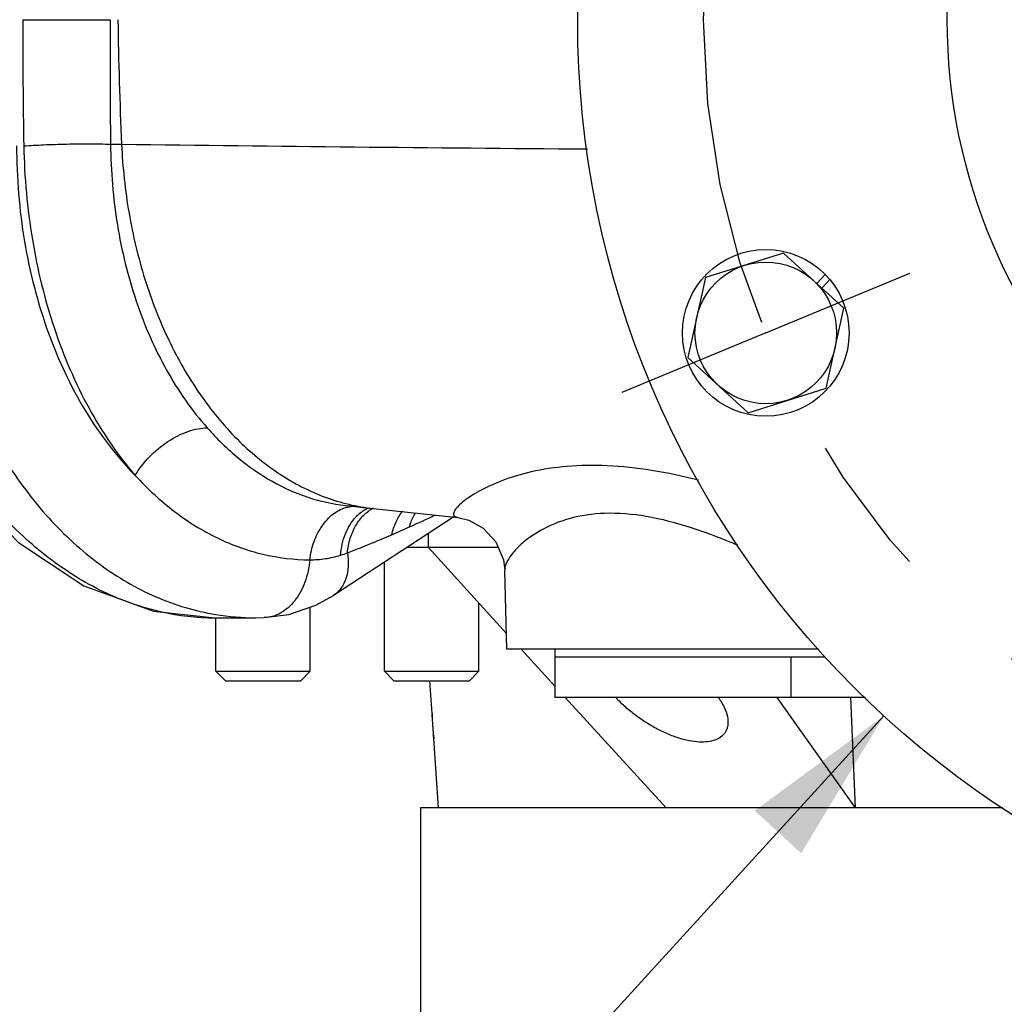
# Model space of a CAD drawing. Header units: inches. Extents: x 0 to 34, y 0 to 22.
# Tile 58 of 175: x 3 to 4, y 14.5 to 15.5. Entities that reach past the tile are written whole.
import ezdxf

# ---------------------------------------------------------------- set-up
doc = ezdxf.new("R2010")
doc.units = ezdxf.units.IN
doc.header["$LTSCALE"] = 1.87
doc.header["$MEASUREMENT"] = 0
doc.linetypes.add('CENTER', pattern=[0.6, 0.375, -0.075, 0.075, -0.075])
doc.layers.get('0').update_dxf_attribs({"linetype": 'CONTINUOUS'})
for name, color, linetype in [('3_ALL_AXES', 7, 'CONTINUOUS'), ('7_ALL_FEATURES', 7, 'CONTINUOUS'), ('94_3D_NOTES', 7, 'CONTINUOUS')]:
    doc.layers.add(name, color=color, linetype=linetype)
doc.styles.get("Standard").update_dxf_attribs({"font": 'txt', "width": 0.8})
doc.dimstyles.get("Standard").update_dxf_attribs({"dimtxt": 0.14, "dimasz": 0.156, "dimexe": 0.125, "dimexo": 0.0625, "dimgap": 0.09, "dimtad": 0, "dimtih": 1, "dimtoh": 1, "dimdec": 3, "dimzin": 4, "dimdsep": 46, "dimtxsty": 'Standard', "dimblk": '_FILLED', "dimblk1": '_FILLED', "dimblk2": '_FILLED', "dimcen": 0.09, "dimadec": 0, "dimazin": 0, "dimtol": 1, "dimtp": 0.001, "dimtm": 0.001, "dimtfac": 1, "dimtdec": 3, "dimtofl": 0, "dimtmove": 0, "dimatfit": 3, "dimldrblk": '_FILLED', "dimfxl": 0, "dimtolj": 1, "dimtzin": 4, "dimarcsym": 0})

# ---------------------------------------------------------------- blocks, each defined once
blk = doc.blocks.new('_FILLED')
at = {"color": 0, "linetype": 'ByBlock'}
blk.add_solid([(0, 0), (-1, 0.2003), (-1, -0.2003)], dxfattribs=at)

msp = doc.modelspace()

# ---------------------------------------------------------------- linework, layer by layer
at = {"color": 7, "linetype": 'Continuous'}
for p, q in [((3.000931, 15.491734), (3.087563, 15.491734)), ((3.088061, 15.368204), (3.09902, 15.368062)), ((3.321322, 15.009504), (3.326095, 15.008973)), ((3.348898, 15.006473), (3.433115, 14.997661)), ((3.429103, 14.998081), (3.30962, 14.920237)), ((3.48164, 14.866734), (3.479594, 14.944883)), ((3.191269, 14.897984), (3.232028, 14.897984)), ((3.231918, 14.897984), (3.232309, 14.897984)), ((3.232343, 14.897985), (3.240799, 14.898125)), ((3.240816, 14.898125), (3.240799, 14.898125)), ((3.791284, 14.866734), (3.48164, 14.866734))]:
    msp.add_line(p, q, dxfattribs=at)
for points in [[(2.832919, 15.280291), (2.855753, 15.189079), (2.891575, 15.105119), (2.939075, 15.031994), (2.996472, 14.972702), (3.061426, 14.929703), (3.130761, 14.904722), (3.191868, 14.897985)], [(3.326095, 15.008973), (3.341332, 15.007295), (3.348898, 15.006473)], [(3.43311, 14.997661), (3.444134, 14.995043), (3.458249, 14.987124), (3.470773, 14.973365), (3.478252, 14.955549), (3.479586, 14.945178)], [(3.240816, 14.898125), (3.265325, 14.901293), (3.291998, 14.91045), (3.30962, 14.920237)]]:
    msp.add_lwpolyline(points, dxfattribs=at)
for centre, radius, start, end in [((8.289881, 15.468433), 5.289001, 179.747578, 181.104784), ((12.049366, 15.466081), 8.961839, 179.8359942, 180.6257697), ((7.16764, 15.550178), 4.072694, 180.822235, 182.562919), ((4.306091, 113.167474), 97.806861, 269.29287327, 269.56407308), ((2.805316, 16.283919), 1.419457, 294.101508, 295.242752), ((2.824545, 16.240924), 1.372358, 293.302071, 294.101685), ((2.847761, 16.186189), 1.312903, 291.240397, 293.316477), ((3.272856, 15.10117), 0.14762, 287.217937, 290.023379), ((3.191551, 15.142019), 0.244035, 257.490285, 269.933998), ((3.232129, 15.140031), 0.242047, 260.525672, 269.949776)]:
    msp.add_arc(centre, radius, start, end, dxfattribs=at)
for points, knots in [([(3.138692, 14.903778), (3.118837, 14.908158), (3.079092, 14.922174), (3.024163, 14.95661), (2.974279, 15.003627), (2.930844, 15.061715), (2.89503, 15.129136), (2.867827, 15.203912), (2.850014, 15.283835), (2.844748, 15.338877), (2.843792, 15.366636)], [0, 0, 0, 0, 0.1039516, 0.2132118, 0.3292102, 0.4524122, 0.5824182, 0.718143, 0.8579957, 1, 1, 1, 1]), ([(2.899296, 15.366636), (2.89937, 15.338181), (2.903048, 15.281781), (2.91912, 15.199844), (2.94524, 15.123442), (2.980643, 15.054952), (3.024323, 14.996496), (3.075021, 14.949958), (3.122531, 14.922121), (3.162087, 14.907643), (3.182208, 14.902967), (3.192287, 14.901286)], [0, 0, 0, 0, 0.1437817, 0.2846902, 0.4207559, 0.5504083, 0.6727166, 0.7875893, 0.8959502, 0.9483667, 1, 1, 1, 1]), ([(2.994723, 15.366636), (2.994723, 15.334843), (2.998581, 15.287342), (3.011607, 15.226057), (3.029216, 15.16876), (3.059443, 15.103721), (3.093609, 15.058551), (3.112527, 15.03933)], [0, 0, 0, 0, 0.2679947, 0.399267, 0.5276171, 0.7726721, 1, 1, 1, 1]), ([(3.001863, 15.366456), (3.008383, 15.366944), (3.02261, 15.367698), (3.044616, 15.368368), (3.066826, 15.368591), (3.081332, 15.368419), (3.088061, 15.368204)], [0, 0, 0, 0, 0.2274537, 0.4954527, 0.7658091, 1, 1, 1, 1]), ([(3.001863, 15.366456), (3.002455, 15.335314), (3.008014, 15.273903), (3.026054, 15.199681), (3.047195, 15.144388), (3.071657, 15.094191), (3.094905, 15.059731), (3.112527, 15.03933)], [0, 0, 0, 0, 0.2657123, 0.523937, 0.648778, 0.770029, 1, 1, 1, 1]), ([(3.088061, 15.368204), (3.088309, 15.341411), (3.092736, 15.288508), (3.108229, 15.224559), (3.126665, 15.176947), (3.148146, 15.133636), (3.168631, 15.103981), (3.184145, 15.08647)], [0, 0, 0, 0, 0.264832, 0.5224807, 0.6473, 0.7687656, 1, 1, 1, 1]), ([(3.09902, 15.368062), (3.100053, 15.345135), (3.104937, 15.299846), (3.1205, 15.234435), (3.144021, 15.173957), (3.174658, 15.120285), (3.211618, 15.075158), (3.253781, 15.040033), (3.299843, 15.016104), (3.33268, 15.008227), (3.348898, 15.006473)], [0, 0, 0, 0, 0.144853, 0.2866351, 0.4232153, 0.5530423, 0.675114, 0.7894517, 0.8970374, 1, 1, 1, 1]), ([(3.112527, 15.03933), (3.116405, 15.045951), (3.126191, 15.058418), (3.144145, 15.073327), (3.161127, 15.082142), (3.174643, 15.08584), (3.181096, 15.086495), (3.184149, 15.086466)], [0, 0, 0, 0, 0.258878, 0.528707, 0.7827376, 0.896997, 1, 1, 1, 1]), ([(3.184145, 15.08647), (3.193601, 15.075797), (3.21363, 15.056249), (3.247338, 15.032729), (3.283414, 15.016524), (3.308729, 15.010913), (3.321321, 15.009505)], [0, 0, 0, 0, 0.2661968, 0.5200664, 0.7634533, 1, 1, 1, 1]), ([(3.672251, 15.034615), (3.656837, 15.03846), (3.626813, 15.044882), (3.58292, 15.049786), (3.542726, 15.049268), (3.507471, 15.043898), (3.48189, 15.036265), (3.464637, 15.029013), (3.453978, 15.023626), (3.445073, 15.018252), (3.438015, 15.013112), (3.433427, 15.008947), (3.430852, 15.005855), (3.429933, 15.004421), (3.429587, 15.003736)], [0, 0, 0, 0, 0.1867238, 0.360371, 0.5180265, 0.6577607, 0.778186, 0.8306713, 0.8775719, 0.9184368, 0.9527795, 0.9800837, 0.9909711, 1, 1, 1, 1]), ([(3.112528, 15.03933), (3.124456, 15.026353), (3.149801, 15.002897), (3.192742, 14.976016), (3.238562, 14.95941), (3.270322, 14.955603), (3.285974, 14.955556)], [0, 0, 0, 0, 0.2671288, 0.5202543, 0.7627925, 1, 1, 1, 1]), ([(3.285974, 14.955557), (3.286733, 14.961685), (3.289473, 14.973467), (3.297221, 14.989091), (3.307954, 15.001078), (3.317029, 15.006036), (3.321607, 15.00739)], [0, 0, 0, 0, 0.2801756, 0.5436509, 0.7833893, 1, 1, 1, 1]), ([(3.321607, 15.00739), (3.32232, 15.007601), (3.325164, 15.008342), (3.328108, 15.008702), (3.330302, 15.008741)], [0, 0, 0, 0, 0.2529544, 1, 1, 1, 1]), ([(3.323402, 14.962473), (3.323867, 14.967347), (3.325677, 14.97678), (3.331103, 14.989639), (3.338936, 15.000158), (3.345699, 15.005289), (3.349259, 15.007176)], [0, 0, 0, 0, 0.2739848, 0.5332857, 0.7745564, 1, 1, 1, 1]), ([(3.331726, 14.997917), (3.332667, 14.998928), (3.336473, 15.002667), (3.341016, 15.005681), (3.344632, 15.007281)], [0, 0, 0, 0, 0.2588238, 1, 1, 1, 1]), ([(3.316553, 14.960165), (3.316848, 14.963833), (3.317941, 14.971019), (3.321971, 14.984204), (3.327276, 14.993131), (3.331726, 14.997917)], [0, 0, 0, 0, 0.2672872, 0.5253442, 1, 1, 1, 1]), ([(3.367421, 14.980507), (3.368396, 14.984852), (3.371135, 14.993147), (3.375657, 15.00065), (3.378282, 15.003944)], [0, 0, 0, 0, 0.513904, 1, 1, 1, 1]), ([(3.384957, 14.988206), (3.385313, 14.98946), (3.386856, 14.994321), (3.389009, 14.998995), (3.390956, 15.002255)], [0, 0, 0, 0, 0.2555392, 1, 1, 1, 1]), ([(3.429587, 15.003736), (3.429221, 15.003012), (3.428672, 15.001659), (3.428931, 14.999453), (3.430328, 14.998331), (3.431763, 14.997851), (3.432636, 14.997709), (3.433112, 14.997661)], [0, 0, 0, 0, 0.2753169, 0.4856834, 0.7016605, 0.8376315, 1, 1, 1, 1]), ([(3.711151, 14.970028), (3.695993, 14.976315), (3.666259, 14.987776), (3.621989, 14.999564), (3.58069, 15.003148), (3.544958, 14.998049), (3.516815, 14.986732), (3.498943, 14.974333), (3.48881, 14.964051), (3.483658, 14.957154), (3.480456, 14.950871), (3.479546, 14.946707), (3.479594, 14.944883)], [0, 0, 0, 0, 0.19051, 0.369582, 0.5301841, 0.6683854, 0.7845007, 0.8793102, 0.9184772, 0.9517194, 0.978813, 1, 1, 1, 1]), ([(3.285974, 14.955557), (3.285291, 14.947989), (3.282227, 14.933563), (3.273784, 14.917566), (3.264743, 14.907864), (3.257306, 14.902523), (3.249252, 14.899117), (3.2436, 14.898217), (3.240816, 14.898125)], [0, 0, 0, 0, 0.2873283, 0.5510244, 0.6721363, 0.7861332, 0.8946556, 1, 1, 1, 1]), ([(3.285974, 14.955557), (3.291137, 14.955534), (3.301494, 14.956297), (3.311609, 14.958634), (3.316553, 14.960165)], [0, 0, 0, 0, 0.4994044, 1, 1, 1, 1]), ([(3.323402, 14.962473), (3.324061, 14.958017), (3.324567, 14.949407), (3.322531, 14.937255), (3.317647, 14.927115), (3.312471, 14.922094), (3.309635, 14.920246)], [0, 0, 0, 0, 0.289099, 0.5492172, 0.7827541, 1, 1, 1, 1])]:
    msp.add_open_spline(points, degree=3, knots=knots, dxfattribs=at)
at = {"layer": '3_ALL_AXES', "color": 7, "linetype": 'Continuous'}
for p, q in [((3.756509, 15.260069), (3.679077, 15.235655)), ((3.816368, 15.205218), (3.756509, 15.260069)), ((3.679077, 15.235655), (3.661504, 15.156389)), ((3.798796, 15.125953), (3.816368, 15.205218)), ((3.661504, 15.156389), (3.721364, 15.101538)), ((3.721364, 15.101538), (3.798796, 15.125953)), ((3.360182, 14.844859), (3.360182, 14.953178)), ((3.286463, 14.844859), (3.286463, 14.90855)), ((3.453932, 14.844859), (3.453932, 14.912725)), ((3.192713, 14.844859), (3.192713, 14.897984)), ((3.529367, 14.866734), (3.529367, 14.818921)), ((3.797983, 14.858921), (3.529367, 14.858921)), ((3.763742, 14.858921), (3.763742, 14.818921)), ((3.407383, 14.80289), (3.405104, 14.835484)), ((3.407383, 14.802891), (3.407459, 14.801945)), ((3.407527, 14.801106), (3.407459, 14.801947)), ((3.407459, 14.801945), (3.407527, 14.801107)), ((3.407527, 14.801107), (3.407672, 14.79927)), ((3.407672, 14.79927), (3.407527, 14.801106)), ((3.407713, 14.798745), (3.407672, 14.79927)), ((3.407672, 14.79927), (3.407713, 14.798745)), ((3.408902, 14.781681), (3.408971, 14.780541)), ((3.408971, 14.780542), (3.408902, 14.78168)), ((3.409064, 14.779001), (3.408971, 14.780542)), ((3.408971, 14.780541), (3.409063, 14.779011)), ((3.409063, 14.779011), (3.409118, 14.778077)), ((3.409118, 14.778077), (3.409064, 14.779001)), ((3.413923, 14.709359), (3.409118, 14.778079)), ((3.395838, 14.709359), (3.395838, 14.474359)), ((3.974262, 14.709359), (3.395842, 14.709359))]:
    msp.add_line(p, q, dxfattribs=at)
at = {"layer": '3_ALL_AXES', "color": 7, "linetype": 'CENTER'}
for q in [(3.881907, 15.240024), (3.595966, 15.121583)]:
    msp.add_line((3.738936, 15.180804), q, dxfattribs=at)
at = {"layer": '3_ALL_AXES', "color": 7, "linetype": 'Continuous'}
for centre, radius in [((4.489588, 15.491734), 0.9375), ((4.489588, 15.491734), 0.570312), ((3.738936, 15.180804), 0.070312)]:
    msp.add_circle(centre, radius, dxfattribs=at)
at = {"layer": '3_ALL_AXES', "color": 7, "linetype": 'CENTER'}
msp.add_circle((4.489588, 15.491734), 0.8125, dxfattribs=at)
at = {"layer": '3_ALL_AXES', "color": 7, "linetype": 'Continuous'}
for centre, radius, start, end in [((2.31836, 14.714216), 1.092628, 4.252186, 4.43698), ((2.327959, 14.714945), 1.083001, 4.25141, 4.437807), ((2.312539, 14.713828), 1.098461, 4.001885, 4.249895), ((2.307185, 14.713442), 1.103829, 4.002495, 4.249273), ((2.307993, 14.713584), 1.103013, 3.749925, 3.998036), ((2.313241, 14.71394), 1.097753, 3.74931, 3.998638), ((2.320529, 14.714463), 1.090446, 3.534019, 3.746915), ((2.327449, 14.714904), 1.083512, 3.533369, 3.747555)]:
    msp.add_arc(centre, radius, start, end, dxfattribs=at)
for points, knots in [([(3.675577, 14.774608), (3.672207, 14.774608), (3.665064, 14.775283), (3.654105, 14.77786), (3.642604, 14.781971), (3.630939, 14.787455), (3.619485, 14.794111), (3.608615, 14.801693), (3.598684, 14.809925), (3.592686, 14.815873), (3.589934, 14.818909)], [0, 0, 0, 0, 0.1024538, 0.2170231, 0.3414683, 0.4730308, 0.6083222, 0.7436917, 0.8754372, 1, 1, 1, 1]), ([(3.69176, 14.818909), (3.69397, 14.815847), (3.697685, 14.809837), (3.701115, 14.800591), (3.701688, 14.793202), (3.700569, 14.788067), (3.699543, 14.785806), (3.698926, 14.784767)], [0, 0, 0, 0, 0.3084145, 0.5735269, 0.7990284, 0.9013551, 1, 1, 1, 1]), ([(3.698926, 14.784767), (3.697957, 14.783133), (3.695327, 14.780078), (3.689877, 14.776861), (3.683121, 14.774971), (3.678191, 14.774608), (3.675577, 14.774608)], [0, 0, 0, 0, 0.2144992, 0.4450743, 0.7048744, 1, 1, 1, 1])]:
    msp.add_open_spline(points, degree=3, knots=knots, dxfattribs=at)
at = {"layer": '7_ALL_FEATURES', "color": 7, "linetype": 'Continuous'}
for p, q in [((3.789597, 15.229749), (3.797925, 15.238837)), ((3.794599, 15.225166), (3.802499, 15.233788)), ((3.403408, 14.98134), (3.403408, 14.967984)), ((3.382908, 14.967984), (3.473032, 14.967984)), ((3.481218, 14.882881), (3.403408, 14.967984)), ((3.529367, 14.830218), (3.495981, 14.866734)), ((3.202088, 14.835484), (3.192713, 14.844859)), ((3.192713, 14.844859), (3.286463, 14.844859)), ((3.277088, 14.835484), (3.286463, 14.844859)), ((3.369557, 14.835484), (3.360182, 14.844859)), ((3.360182, 14.844859), (3.453932, 14.844859)), ((3.444557, 14.835484), (3.453932, 14.844859)), ((3.202088, 14.835484), (3.277088, 14.835484)), ((3.369558, 14.835484), (3.444555, 14.835484)), ((3.837883, 14.818921), (3.529367, 14.818921)), ((3.639868, 14.709359), (3.539695, 14.818921)), ((3.827997, 14.709359), (3.750241, 14.818921)), ((3.827997, 14.709359), (3.823299, 14.818921))]:
    msp.add_line(p, q, dxfattribs=at)
msp.add_circle((3.738936, 15.180804), 0.08275, dxfattribs=at)

# ---------------------------------------------------------------- leaders
at = {"layer": '94_3D_NOTES', "color": 2, "linetype": 'Continuous', "annotation_type": 0, "has_hookline": 1, "hookline_direction": 1}
for points, text_width in [([(3.856223, 14.800536), (3.245663, 14.132078), (3.065663, 14.132078)], 2.205527), ([(4.138484, 14.682527), (3.434715, 13.59411), (3.254715, 13.59411)], 2.03596)]:
    msp.add_leader(points, dimstyle='Standard', override={"dimtad": 0}, dxfattribs=dict(at, text_width=text_width))

doc.saveas('drawing.dxf')
